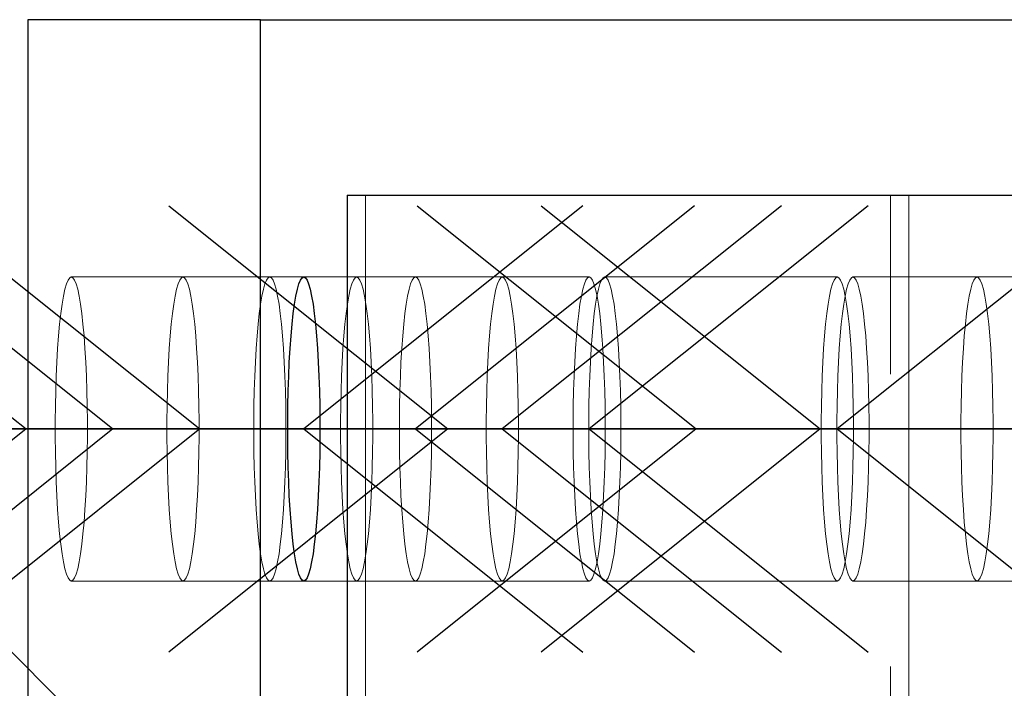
# Model space of a CAD drawing. Header units: millimetres. Extents: x 3536 to 4290, y 11030 to 11491.
# Tile 44 of 102: x 3589.54 to 3593.75, y 11352.78 to 11355.64. Entities that reach past the tile are written whole.
import ezdxf

# ---------------------------------------------------------------- set-up
doc = ezdxf.new("R2010")
doc.units = ezdxf.units.MM
doc.header["$LTSCALE"] = 10
doc.linetypes.add('HIDDEN', pattern=[0.375, 0.25, -0.125])
doc.linetypes.add('MITTE', pattern=[2, 1.25, -0.25, 0.25, -0.25])
for name, color, linetype in [('PS_BOLT', 4, 'Continuous'), ('PS_MID', 5, 'MITTE'), ('PS_SHAPE', 3, 'Continuous')]:
    doc.layers.add(name, color=color, linetype=linetype)
for name, color, linetype, lineweight in [('PS_Hidden', 2, 'HIDDEN', 9), ('PS_Pos', 1, 'Continuous', 15), ('PS_SOLID', 7, 'Continuous', 30)]:
    doc.layers.add(name, color=color, linetype=linetype, lineweight=lineweight)

# ---------------------------------------------------------------- blocks, each defined once
blk = doc.blocks.new('*X503')
at = {"color": 30, "linetype": 'Continuous'}
for p, q in [((3591.2347, 11354.8473), (3592.428, 11353.8927)), ((3595.2867, 11354.8473), (3594.0935, 11353.8927)), ((3592.428, 11353.8927), (3591.2347, 11352.9382)), ((3595.2867, 11353.8927), (3591.2347, 11353.8927)), ((3594.0935, 11353.8927), (3595.2867, 11352.9382))]:
    blk.add_line(p, q, dxfattribs=at)
blk = doc.blocks.new('*X504')
at = {"color": 30, "linetype": 'Continuous'}
for p, q in [((3590.1735, 11354.8473), (3591.3667, 11353.8927)), ((3594.2255, 11354.8473), (3593.0322, 11353.8927)), ((3591.3667, 11353.8927), (3590.1735, 11352.9382)), ((3594.2255, 11353.8927), (3590.1735, 11353.8927)), ((3593.0322, 11353.8927), (3594.2255, 11352.9382))]:
    blk.add_line(p, q, dxfattribs=at)
blk = doc.blocks.new('*X507')
at = {"color": 30, "linetype": 'Continuous'}
for p, q in [((3587.8918, 11354.8473), (3589.085, 11353.8927)), ((3591.9438, 11354.8473), (3590.7505, 11353.8927)), ((3589.085, 11353.8927), (3587.8918, 11352.9382)), ((3591.9438, 11353.8927), (3587.8918, 11353.8927)), ((3590.7505, 11353.8927), (3591.9438, 11352.9382))]:
    blk.add_line(p, q, dxfattribs=at)
blk = doc.blocks.new('*X511')
at = {"color": 30, "linetype": 'Continuous'}
for p, q in [((3588.7408, 11354.8473), (3589.934, 11353.8927)), ((3592.7928, 11354.8473), (3591.5995, 11353.8927)), ((3589.934, 11353.8927), (3588.7408, 11352.9382)), ((3592.7928, 11353.8927), (3588.7408, 11353.8927)), ((3591.5995, 11353.8927), (3592.7928, 11352.9382))]:
    blk.add_line(p, q, dxfattribs=at)
blk = doc.blocks.new('*X513')
at = {"layer": 'PS_Hidden', "color": 2, "linetype": 'HIDDEN'}
for p, q in [((3591.0142, 11354.8927), (3591.0142, 11350.3777)), ((3593.2597, 11350.3777), (3593.2597, 11354.8927)), ((3593.3376, 11354.8927), (3593.3376, 11345.3927)), ((3589.7423, 11354.5294), (3589.7355, 11354.5129)), ((3589.7492, 11354.5394), (3589.7423, 11354.5294)), ((3589.7562, 11354.5427), (3589.7492, 11354.5394)), ((3589.7632, 11354.5394), (3589.7562, 11354.5427)), ((3590.7505, 11354.5427), (3589.7562, 11354.5427)), ((3589.7701, 11354.5294), (3589.7632, 11354.5394)), ((3589.7768, 11354.5129), (3589.7701, 11354.5294)), ((3590.2199, 11354.5294), (3590.2131, 11354.5129)), ((3590.2268, 11354.5394), (3590.2199, 11354.5294)), ((3590.2338, 11354.5427), (3590.2268, 11354.5394)), ((3590.2407, 11354.5394), (3590.2338, 11354.5427)), ((3590.2476, 11354.5294), (3590.2407, 11354.5394)), ((3590.2544, 11354.5129), (3590.2476, 11354.5294)), ((3590.5913, 11354.5294), (3590.5845, 11354.5129)), ((3590.5982, 11354.5394), (3590.5913, 11354.5294)), ((3590.6052, 11354.5427), (3590.5982, 11354.5394)), ((3590.6122, 11354.5394), (3590.6052, 11354.5427)), ((3590.6191, 11354.5294), (3590.6122, 11354.5394)), ((3590.6258, 11354.5129), (3590.6191, 11354.5294)), ((3591.2281, 11354.5427), (3590.7505, 11354.5427)), ((3590.9627, 11354.5294), (3590.956, 11354.5129)), ((3590.9697, 11354.5394), (3590.9627, 11354.5294)), ((3590.9766, 11354.5427), (3590.9697, 11354.5394)), ((3590.9836, 11354.5394), (3590.9766, 11354.5427)), ((3590.9905, 11354.5294), (3590.9836, 11354.5394)), ((3590.9973, 11354.5129), (3590.9905, 11354.5294)), ((3591.2075, 11354.5129), (3591.2142, 11354.5294)), ((3591.2142, 11354.5294), (3591.2211, 11354.5394)), ((3591.2211, 11354.5394), (3591.2281, 11354.5427)), ((3591.2281, 11354.5427), (3591.2351, 11354.5394)), ((3591.5995, 11354.5427), (3591.2281, 11354.5427)), ((3591.2351, 11354.5394), (3591.242, 11354.5294)), ((3591.242, 11354.5294), (3591.2488, 11354.5129)), ((3591.5789, 11354.5129), (3591.5857, 11354.5294)), ((3591.5857, 11354.5294), (3591.5926, 11354.5394)), ((3591.5926, 11354.5394), (3591.5995, 11354.5427)), ((3591.5995, 11354.5427), (3591.6065, 11354.5394)), ((3591.971, 11354.5427), (3591.5995, 11354.5427)), ((3591.6065, 11354.5394), (3591.6134, 11354.5294)), ((3591.6134, 11354.5294), (3591.6202, 11354.5129)), ((3591.9503, 11354.5129), (3591.9571, 11354.5294)), ((3591.9571, 11354.5294), (3591.964, 11354.5394)), ((3591.964, 11354.5394), (3591.971, 11354.5427)), ((3591.971, 11354.5427), (3591.978, 11354.5394)), ((3591.978, 11354.5394), (3591.9849, 11354.5294)), ((3591.9849, 11354.5294), (3591.9916, 11354.5129)), ((3592.024, 11354.5294), (3592.0172, 11354.5129)), ((3592.0309, 11354.5394), (3592.024, 11354.5294)), ((3592.0379, 11354.5427), (3592.0309, 11354.5394)), ((3592.0449, 11354.5394), (3592.0379, 11354.5427)), ((3593.0322, 11354.5427), (3592.0379, 11354.5427)), ((3592.0518, 11354.5294), (3592.0449, 11354.5394)), ((3592.0585, 11354.5129), (3592.0518, 11354.5294)), ((3593.0116, 11354.5129), (3593.0184, 11354.5294)), ((3593.0184, 11354.5294), (3593.0253, 11354.5394)), ((3593.0253, 11354.5394), (3593.0322, 11354.5427)), ((3593.0322, 11354.5427), (3593.0392, 11354.5394)), ((3593.0392, 11354.5394), (3593.0461, 11354.5294)), ((3593.0461, 11354.5294), (3593.0529, 11354.5129)), ((3593.0853, 11354.5294), (3593.0785, 11354.5129)), ((3593.0922, 11354.5394), (3593.0853, 11354.5294)), ((3593.0991, 11354.5427), (3593.0922, 11354.5394)), ((3593.1061, 11354.5394), (3593.0991, 11354.5427)), ((3594.0935, 11354.5427), (3593.0991, 11354.5427)), ((3593.113, 11354.5294), (3593.1061, 11354.5394)), ((3593.1198, 11354.5129), (3593.113, 11354.5294)), ((3593.6159, 11354.5294), (3593.6091, 11354.5129)), ((3593.6228, 11354.5394), (3593.6159, 11354.5294)), ((3593.6298, 11354.5427), (3593.6228, 11354.5394)), ((3593.6367, 11354.5394), (3593.6298, 11354.5427)), ((3593.6437, 11354.5294), (3593.6367, 11354.5394)), ((3593.6504, 11354.5129), (3593.6437, 11354.5294)), ((3589.729, 11354.4901), (3589.7227, 11354.4611)), ((3589.7355, 11354.5129), (3589.729, 11354.4901)), ((3589.7834, 11354.4901), (3589.7768, 11354.5129)), ((3589.7897, 11354.4611), (3589.7834, 11354.4901)), ((3590.2066, 11354.4901), (3590.2003, 11354.4611)), ((3590.2131, 11354.5129), (3590.2066, 11354.4901)), ((3590.261, 11354.4901), (3590.2544, 11354.5129)), ((3590.2672, 11354.4611), (3590.261, 11354.4901)), ((3590.578, 11354.4901), (3590.5717, 11354.4611)), ((3590.5845, 11354.5129), (3590.578, 11354.4901)), ((3590.6324, 11354.4901), (3590.6258, 11354.5129)), ((3590.6387, 11354.4611), (3590.6324, 11354.4901)), ((3590.9494, 11354.4901), (3590.9432, 11354.4611)), ((3590.956, 11354.5129), (3590.9494, 11354.4901)), ((3591.0038, 11354.4901), (3590.9973, 11354.5129)), ((3591.0101, 11354.4611), (3591.0038, 11354.4901)), ((3591.1946, 11354.4611), (3591.2009, 11354.4901)), ((3591.2009, 11354.4901), (3591.2075, 11354.5129)), ((3591.2488, 11354.5129), (3591.2553, 11354.4901)), ((3591.2553, 11354.4901), (3591.2616, 11354.4611)), ((3591.5661, 11354.4611), (3591.5723, 11354.4901)), ((3591.5723, 11354.4901), (3591.5789, 11354.5129)), ((3591.6202, 11354.5129), (3591.6268, 11354.4901)), ((3591.6268, 11354.4901), (3591.633, 11354.4611)), ((3591.9375, 11354.4611), (3591.9438, 11354.4901)), ((3591.9438, 11354.4901), (3591.9503, 11354.5129)), ((3591.9916, 11354.5129), (3591.9982, 11354.4901)), ((3591.9982, 11354.4901), (3592.0045, 11354.4611)), ((3592.0107, 11354.4901), (3592.0044, 11354.4611)), ((3592.0172, 11354.5129), (3592.0107, 11354.4901)), ((3592.0651, 11354.4901), (3592.0585, 11354.5129)), ((3592.0714, 11354.4611), (3592.0651, 11354.4901)), ((3592.9988, 11354.4611), (3593.005, 11354.4901)), ((3593.005, 11354.4901), (3593.0116, 11354.5129)), ((3593.0529, 11354.5129), (3593.0594, 11354.4901)), ((3593.0594, 11354.4901), (3593.0657, 11354.4611)), ((3593.0719, 11354.4901), (3593.0657, 11354.4611)), ((3593.0785, 11354.5129), (3593.0719, 11354.4901)), ((3593.1263, 11354.4901), (3593.1198, 11354.5129)), ((3593.1326, 11354.4611), (3593.1263, 11354.4901)), ((3593.6026, 11354.4901), (3593.5963, 11354.4611)), ((3593.6091, 11354.5129), (3593.6026, 11354.4901)), ((3593.657, 11354.4901), (3593.6504, 11354.5129)), ((3593.6632, 11354.4611), (3593.657, 11354.4901)), ((3589.7227, 11354.4611), (3589.7168, 11354.4262)), ((3589.7956, 11354.4262), (3589.7897, 11354.4611)), ((3590.2003, 11354.4611), (3590.1943, 11354.4262)), ((3590.2732, 11354.4262), (3590.2672, 11354.4611)), ((3590.5717, 11354.4611), (3590.5658, 11354.4262)), ((3590.6446, 11354.4262), (3590.6387, 11354.4611)), ((3590.9432, 11354.4611), (3590.9372, 11354.4262)), ((3591.016, 11354.4262), (3591.0101, 11354.4611)), ((3591.1887, 11354.4262), (3591.1946, 11354.4611)), ((3591.2616, 11354.4611), (3591.2675, 11354.4262)), ((3591.5601, 11354.4262), (3591.5661, 11354.4611)), ((3591.633, 11354.4611), (3591.639, 11354.4262)), ((3591.9316, 11354.4262), (3591.9375, 11354.4611)), ((3592.0044, 11354.4611), (3591.9985, 11354.4262)), ((3592.0045, 11354.4611), (3592.0104, 11354.4262)), ((3592.0773, 11354.4262), (3592.0714, 11354.4611)), ((3592.9928, 11354.4262), (3592.9988, 11354.4611)), ((3593.0657, 11354.4611), (3593.0597, 11354.4262)), ((3593.0657, 11354.4611), (3593.0716, 11354.4262)), ((3593.1385, 11354.4262), (3593.1326, 11354.4611)), ((3593.5963, 11354.4611), (3593.5904, 11354.4262)), ((3593.6692, 11354.4262), (3593.6632, 11354.4611)), ((3589.7168, 11354.4262), (3589.7113, 11354.3859)), ((3589.8011, 11354.3859), (3589.7956, 11354.4262)), ((3590.1943, 11354.4262), (3590.1888, 11354.3859)), ((3590.2787, 11354.3859), (3590.2732, 11354.4262)), ((3590.5658, 11354.4262), (3590.5603, 11354.3859)), ((3590.6501, 11354.3859), (3590.6446, 11354.4262)), ((3590.9372, 11354.4262), (3590.9317, 11354.3859)), ((3591.0216, 11354.3859), (3591.016, 11354.4262)), ((3591.1832, 11354.3859), (3591.1887, 11354.4262)), ((3591.2675, 11354.4262), (3591.273, 11354.3859)), ((3591.5546, 11354.3859), (3591.5601, 11354.4262)), ((3591.639, 11354.4262), (3591.6445, 11354.3859)), ((3591.9261, 11354.3859), (3591.9316, 11354.4262)), ((3591.9985, 11354.4262), (3591.993, 11354.3859)), ((3592.0104, 11354.4262), (3592.0159, 11354.3859)), ((3592.0828, 11354.3859), (3592.0773, 11354.4262)), ((3592.9873, 11354.3859), (3592.9928, 11354.4262)), ((3593.0597, 11354.4262), (3593.0542, 11354.3859)), ((3593.0716, 11354.4262), (3593.0772, 11354.3859)), ((3593.1441, 11354.3859), (3593.1385, 11354.4262)), ((3593.5904, 11354.4262), (3593.5848, 11354.3859)), ((3593.6747, 11354.3859), (3593.6692, 11354.4262)), ((3589.7113, 11354.3859), (3589.7062, 11354.3406)), ((3589.8062, 11354.3406), (3589.8011, 11354.3859)), ((3590.1888, 11354.3859), (3590.1838, 11354.3406)), ((3590.2838, 11354.3406), (3590.2787, 11354.3859)), ((3590.5603, 11354.3859), (3590.5552, 11354.3406)), ((3590.6552, 11354.3406), (3590.6501, 11354.3859)), ((3590.9317, 11354.3859), (3590.9266, 11354.3406)), ((3591.0266, 11354.3406), (3591.0216, 11354.3859)), ((3591.1781, 11354.3406), (3591.1832, 11354.3859)), ((3591.273, 11354.3859), (3591.2781, 11354.3406)), ((3591.5496, 11354.3406), (3591.5546, 11354.3859)), ((3591.6445, 11354.3859), (3591.6495, 11354.3406)), ((3591.921, 11354.3406), (3591.9261, 11354.3859)), ((3591.993, 11354.3859), (3591.9879, 11354.3406)), ((3592.0159, 11354.3859), (3592.021, 11354.3406)), ((3592.0879, 11354.3406), (3592.0828, 11354.3859)), ((3592.9822, 11354.3406), (3592.9873, 11354.3859)), ((3593.0542, 11354.3859), (3593.0491, 11354.3406)), ((3593.0772, 11354.3859), (3593.0822, 11354.3406)), ((3593.1491, 11354.3406), (3593.1441, 11354.3859)), ((3593.5848, 11354.3859), (3593.5798, 11354.3406)), ((3593.6798, 11354.3406), (3593.6747, 11354.3859)), ((3589.7062, 11354.3406), (3589.7016, 11354.2906)), ((3589.8107, 11354.2906), (3589.8062, 11354.3406)), ((3590.1838, 11354.3406), (3590.1792, 11354.2906)), ((3590.2883, 11354.2906), (3590.2838, 11354.3406)), ((3590.5552, 11354.3406), (3590.5506, 11354.2906)), ((3590.6597, 11354.2906), (3590.6552, 11354.3406)), ((3590.9266, 11354.3406), (3590.9221, 11354.2906)), ((3591.0312, 11354.2906), (3591.0266, 11354.3406)), ((3591.1736, 11354.2906), (3591.1781, 11354.3406)), ((3591.2781, 11354.3406), (3591.2827, 11354.2906)), ((3591.545, 11354.2906), (3591.5496, 11354.3406)), ((3591.6495, 11354.3406), (3591.6541, 11354.2906)), ((3591.9164, 11354.2906), (3591.921, 11354.3406)), ((3591.9879, 11354.3406), (3591.9833, 11354.2906)), ((3592.021, 11354.3406), (3592.0255, 11354.2906)), ((3592.0924, 11354.2906), (3592.0879, 11354.3406)), ((3592.9777, 11354.2906), (3592.9822, 11354.3406)), ((3593.0491, 11354.3406), (3593.0446, 11354.2906)), ((3593.0822, 11354.3406), (3593.0868, 11354.2906)), ((3593.1537, 11354.2906), (3593.1491, 11354.3406)), ((3593.5798, 11354.3406), (3593.5752, 11354.2906)), ((3593.6843, 11354.2906), (3593.6798, 11354.3406)), ((3589.7016, 11354.2906), (3589.6977, 11354.2366)), ((3589.8147, 11354.2366), (3589.8107, 11354.2906)), ((3590.1792, 11354.2906), (3590.1752, 11354.2366)), ((3590.2923, 11354.2366), (3590.2883, 11354.2906)), ((3590.5506, 11354.2906), (3590.5467, 11354.2366)), ((3590.6637, 11354.2366), (3590.6597, 11354.2906)), ((3590.9221, 11354.2906), (3590.9181, 11354.2366)), ((3591.0352, 11354.2366), (3591.0312, 11354.2906)), ((3591.1696, 11354.2366), (3591.1736, 11354.2906)), ((3591.2827, 11354.2906), (3591.2866, 11354.2366)), ((3591.541, 11354.2366), (3591.545, 11354.2906)), ((3591.6541, 11354.2906), (3591.6581, 11354.2366)), ((3591.9124, 11354.2366), (3591.9164, 11354.2906)), ((3591.9833, 11354.2906), (3591.9793, 11354.2366)), ((3592.0255, 11354.2906), (3592.0295, 11354.2366)), ((3592.0964, 11354.2366), (3592.0924, 11354.2906)), ((3592.9737, 11354.2366), (3592.9777, 11354.2906)), ((3593.0446, 11354.2906), (3593.0406, 11354.2366)), ((3593.0868, 11354.2906), (3593.0908, 11354.2366)), ((3593.1577, 11354.2366), (3593.1537, 11354.2906)), ((3593.5752, 11354.2906), (3593.5712, 11354.2366)), ((3593.6883, 11354.2366), (3593.6843, 11354.2906)), ((3589.6977, 11354.2366), (3589.6943, 11354.179)), ((3589.8181, 11354.179), (3589.8147, 11354.2366)), ((3590.1752, 11354.2366), (3590.1718, 11354.179)), ((3590.2957, 11354.179), (3590.2923, 11354.2366)), ((3590.5467, 11354.2366), (3590.5433, 11354.179)), ((3590.6671, 11354.179), (3590.6637, 11354.2366)), ((3590.9181, 11354.2366), (3590.9147, 11354.179)), ((3591.0386, 11354.179), (3591.0352, 11354.2366)), ((3591.1662, 11354.179), (3591.1696, 11354.2366)), ((3591.2866, 11354.2366), (3591.29, 11354.179)), ((3591.5376, 11354.179), (3591.541, 11354.2366)), ((3591.6581, 11354.2366), (3591.6615, 11354.179)), ((3591.9091, 11354.179), (3591.9124, 11354.2366)), ((3591.9793, 11354.2366), (3591.976, 11354.179)), ((3592.0295, 11354.2366), (3592.0329, 11354.179)), ((3592.0998, 11354.179), (3592.0964, 11354.2366)), ((3592.9703, 11354.179), (3592.9737, 11354.2366)), ((3593.0406, 11354.2366), (3593.0372, 11354.179)), ((3593.0908, 11354.2366), (3593.0942, 11354.179)), ((3593.1611, 11354.179), (3593.1577, 11354.2366)), ((3593.5712, 11354.2366), (3593.5678, 11354.179)), ((3593.6917, 11354.179), (3593.6883, 11354.2366)), ((3589.6943, 11354.179), (3589.6915, 11354.1185)), ((3589.8209, 11354.1185), (3589.8181, 11354.179)), ((3590.1718, 11354.179), (3590.1691, 11354.1185)), ((3590.2984, 11354.1185), (3590.2957, 11354.179)), ((3590.5433, 11354.179), (3590.5405, 11354.1185)), ((3590.6699, 11354.1185), (3590.6671, 11354.179)), ((3590.9147, 11354.179), (3590.9119, 11354.1185)), ((3591.0413, 11354.1185), (3591.0386, 11354.179)), ((3591.1634, 11354.1185), (3591.1662, 11354.179)), ((3591.29, 11354.179), (3591.2928, 11354.1185)), ((3591.5349, 11354.1185), (3591.5376, 11354.179)), ((3591.6615, 11354.179), (3591.6642, 11354.1185)), ((3591.9063, 11354.1185), (3591.9091, 11354.179)), ((3591.976, 11354.179), (3591.9732, 11354.1185)), ((3592.0329, 11354.179), (3592.0357, 11354.1185)), ((3592.1026, 11354.1185), (3592.0998, 11354.179)), ((3592.9676, 11354.1185), (3592.9703, 11354.179)), ((3593.0372, 11354.179), (3593.0345, 11354.1185)), ((3593.0942, 11354.179), (3593.0969, 11354.1185)), ((3593.1638, 11354.1185), (3593.1611, 11354.179)), ((3593.5678, 11354.179), (3593.5651, 11354.1185)), ((3593.6945, 11354.1185), (3593.6917, 11354.179)), ((3589.6915, 11354.1185), (3589.6894, 11354.0557)), ((3589.823, 11354.0557), (3589.8209, 11354.1185)), ((3590.1691, 11354.1185), (3590.167, 11354.0557)), ((3590.3005, 11354.0557), (3590.2984, 11354.1185)), ((3590.5405, 11354.1185), (3590.5384, 11354.0557)), ((3590.672, 11354.0557), (3590.6699, 11354.1185)), ((3590.9119, 11354.1185), (3590.9099, 11354.0557)), ((3591.0434, 11354.0557), (3591.0413, 11354.1185)), ((3591.1613, 11354.0557), (3591.1634, 11354.1185)), ((3591.2928, 11354.1185), (3591.2949, 11354.0557)), ((3591.5328, 11354.0557), (3591.5349, 11354.1185)), ((3591.6642, 11354.1185), (3591.6663, 11354.0557)), ((3591.9042, 11354.0557), (3591.9063, 11354.1185)), ((3591.9732, 11354.1185), (3591.9711, 11354.0557)), ((3592.0357, 11354.1185), (3592.0378, 11354.0557)), ((3592.1047, 11354.0557), (3592.1026, 11354.1185)), ((3592.9655, 11354.0557), (3592.9676, 11354.1185)), ((3593.0345, 11354.1185), (3593.0324, 11354.0557)), ((3593.0969, 11354.1185), (3593.099, 11354.0557)), ((3593.1659, 11354.0557), (3593.1638, 11354.1185)), ((3593.5651, 11354.1185), (3593.563, 11354.0557)), ((3593.6965, 11354.0557), (3593.6945, 11354.1185)), ((3589.6894, 11354.0557), (3589.688, 11353.9912)), ((3589.8244, 11353.9912), (3589.823, 11354.0557)), ((3590.167, 11354.0557), (3590.1656, 11353.9912)), ((3590.3019, 11353.9912), (3590.3005, 11354.0557)), ((3590.5384, 11354.0557), (3590.537, 11353.9912)), ((3590.6734, 11353.9912), (3590.672, 11354.0557)), ((3590.9099, 11354.0557), (3590.9084, 11353.9912)), ((3591.0448, 11353.9912), (3591.0434, 11354.0557)), ((3591.1599, 11353.9912), (3591.1613, 11354.0557)), ((3591.2949, 11354.0557), (3591.2963, 11353.9912)), ((3591.5314, 11353.9912), (3591.5328, 11354.0557)), ((3591.6663, 11354.0557), (3591.6677, 11353.9912)), ((3591.9028, 11353.9912), (3591.9042, 11354.0557)), ((3591.9711, 11354.0557), (3591.9697, 11353.9912)), ((3592.0378, 11354.0557), (3592.0392, 11353.9912)), ((3592.1061, 11353.9912), (3592.1047, 11354.0557)), ((3592.9641, 11353.9912), (3592.9655, 11354.0557)), ((3593.0324, 11354.0557), (3593.031, 11353.9912)), ((3593.099, 11354.0557), (3593.1004, 11353.9912)), ((3593.1673, 11353.9912), (3593.1659, 11354.0557)), ((3593.563, 11354.0557), (3593.5616, 11353.9912)), ((3593.698, 11353.9912), (3593.6965, 11354.0557)), ((3589.688, 11353.9912), (3589.6873, 11353.9257)), ((3589.8251, 11353.9257), (3589.8244, 11353.9912)), ((3590.1656, 11353.9912), (3590.1649, 11353.9257)), ((3590.3026, 11353.9257), (3590.3019, 11353.9912)), ((3590.537, 11353.9912), (3590.5363, 11353.9257)), ((3590.6741, 11353.9257), (3590.6734, 11353.9912)), ((3590.9084, 11353.9912), (3590.9077, 11353.9257)), ((3591.0455, 11353.9257), (3591.0448, 11353.9912)), ((3591.1592, 11353.9257), (3591.1599, 11353.9912)), ((3591.2963, 11353.9912), (3591.297, 11353.9257)), ((3591.5307, 11353.9257), (3591.5314, 11353.9912)), ((3591.6677, 11353.9912), (3591.6684, 11353.9257)), ((3591.9021, 11353.9257), (3591.9028, 11353.9912)), ((3591.9697, 11353.9912), (3591.969, 11353.9257)), ((3592.0392, 11353.9912), (3592.0399, 11353.9257)), ((3592.1068, 11353.9257), (3592.1061, 11353.9912)), ((3592.9633, 11353.9257), (3592.9641, 11353.9912)), ((3593.031, 11353.9912), (3593.0302, 11353.9257)), ((3593.1004, 11353.9912), (3593.1011, 11353.9257)), ((3593.168, 11353.9257), (3593.1673, 11353.9912)), ((3593.5616, 11353.9912), (3593.5609, 11353.9257)), ((3593.6987, 11353.9257), (3593.698, 11353.9912)), ((3589.6873, 11353.9257), (3589.6873, 11353.8598)), ((3589.8251, 11353.8598), (3589.8251, 11353.9257)), ((3590.1649, 11353.9257), (3590.1649, 11353.8598)), ((3590.3026, 11353.8598), (3590.3026, 11353.9257)), ((3590.5363, 11353.9257), (3590.5363, 11353.8598)), ((3590.6741, 11353.8598), (3590.6741, 11353.9257)), ((3590.9077, 11353.9257), (3590.9077, 11353.8598)), ((3591.0455, 11353.8598), (3591.0455, 11353.9257)), ((3591.1592, 11353.8598), (3591.1592, 11353.9257)), ((3591.297, 11353.9257), (3591.297, 11353.8598)), ((3591.5307, 11353.8598), (3591.5307, 11353.9257)), ((3591.6684, 11353.9257), (3591.6684, 11353.8598)), ((3591.9021, 11353.8598), (3591.9021, 11353.9257)), ((3591.969, 11353.9257), (3591.969, 11353.8598)), ((3592.0399, 11353.9257), (3592.0399, 11353.8598)), ((3592.1068, 11353.8598), (3592.1068, 11353.9257)), ((3592.9633, 11353.8598), (3592.9633, 11353.9257)), ((3593.0302, 11353.9257), (3593.0302, 11353.8598)), ((3593.1011, 11353.9257), (3593.1011, 11353.8598)), ((3593.168, 11353.8598), (3593.168, 11353.9257)), ((3593.5609, 11353.9257), (3593.5609, 11353.8598)), ((3593.6987, 11353.8598), (3593.6987, 11353.9257)), ((3589.6873, 11353.8598), (3589.688, 11353.7943)), ((3589.8244, 11353.7943), (3589.8251, 11353.8598)), ((3590.1649, 11353.8598), (3590.1656, 11353.7943)), ((3590.3019, 11353.7943), (3590.3026, 11353.8598)), ((3590.5363, 11353.8598), (3590.537, 11353.7943)), ((3590.6734, 11353.7943), (3590.6741, 11353.8598)), ((3590.9077, 11353.8598), (3590.9084, 11353.7943)), ((3591.0448, 11353.7943), (3591.0455, 11353.8598)), ((3591.1599, 11353.7943), (3591.1592, 11353.8598)), ((3591.297, 11353.8598), (3591.2963, 11353.7943)), ((3591.5314, 11353.7943), (3591.5307, 11353.8598)), ((3591.6684, 11353.8598), (3591.6677, 11353.7943)), ((3591.9028, 11353.7943), (3591.9021, 11353.8598)), ((3591.969, 11353.8598), (3591.9697, 11353.7943)), ((3592.0399, 11353.8598), (3592.0392, 11353.7943)), ((3592.1061, 11353.7943), (3592.1068, 11353.8598)), ((3592.9641, 11353.7943), (3592.9633, 11353.8598)), ((3593.0302, 11353.8598), (3593.031, 11353.7943)), ((3593.1011, 11353.8598), (3593.1004, 11353.7943)), ((3593.1673, 11353.7943), (3593.168, 11353.8598)), ((3593.5609, 11353.8598), (3593.5616, 11353.7943)), ((3593.698, 11353.7943), (3593.6987, 11353.8598)), ((3589.688, 11353.7943), (3589.6894, 11353.7298)), ((3589.823, 11353.7298), (3589.8244, 11353.7943)), ((3590.1656, 11353.7943), (3590.167, 11353.7298)), ((3590.3005, 11353.7298), (3590.3019, 11353.7943)), ((3590.537, 11353.7943), (3590.5384, 11353.7298)), ((3590.672, 11353.7298), (3590.6734, 11353.7943)), ((3590.9084, 11353.7943), (3590.9099, 11353.7298)), ((3591.0434, 11353.7298), (3591.0448, 11353.7943)), ((3591.1613, 11353.7298), (3591.1599, 11353.7943)), ((3591.2963, 11353.7943), (3591.2949, 11353.7298)), ((3591.5328, 11353.7298), (3591.5314, 11353.7943)), ((3591.6677, 11353.7943), (3591.6663, 11353.7298)), ((3591.9042, 11353.7298), (3591.9028, 11353.7943)), ((3591.9697, 11353.7943), (3591.9711, 11353.7298)), ((3592.0392, 11353.7943), (3592.0378, 11353.7298)), ((3592.1047, 11353.7298), (3592.1061, 11353.7943)), ((3592.9655, 11353.7298), (3592.9641, 11353.7943)), ((3593.031, 11353.7943), (3593.0324, 11353.7298)), ((3593.1004, 11353.7943), (3593.099, 11353.7298)), ((3593.1659, 11353.7298), (3593.1673, 11353.7943)), ((3593.5616, 11353.7943), (3593.563, 11353.7298)), ((3593.6965, 11353.7298), (3593.698, 11353.7943)), ((3589.6894, 11353.7298), (3589.6915, 11353.667)), ((3589.8209, 11353.667), (3589.823, 11353.7298)), ((3590.167, 11353.7298), (3590.1691, 11353.667)), ((3590.2984, 11353.667), (3590.3005, 11353.7298)), ((3590.5384, 11353.7298), (3590.5405, 11353.667)), ((3590.6699, 11353.667), (3590.672, 11353.7298)), ((3590.9099, 11353.7298), (3590.9119, 11353.667)), ((3591.0413, 11353.667), (3591.0434, 11353.7298)), ((3591.1634, 11353.667), (3591.1613, 11353.7298)), ((3591.2949, 11353.7298), (3591.2928, 11353.667)), ((3591.5349, 11353.667), (3591.5328, 11353.7298)), ((3591.6663, 11353.7298), (3591.6642, 11353.667)), ((3591.9063, 11353.667), (3591.9042, 11353.7298)), ((3591.9711, 11353.7298), (3591.9732, 11353.667)), ((3592.0378, 11353.7298), (3592.0357, 11353.667)), ((3592.1026, 11353.667), (3592.1047, 11353.7298)), ((3592.9676, 11353.667), (3592.9655, 11353.7298)), ((3593.0324, 11353.7298), (3593.0345, 11353.667)), ((3593.099, 11353.7298), (3593.0969, 11353.667)), ((3593.1638, 11353.667), (3593.1659, 11353.7298)), ((3593.563, 11353.7298), (3593.5651, 11353.667)), ((3593.6945, 11353.667), (3593.6965, 11353.7298)), ((3589.6915, 11353.667), (3589.6943, 11353.6065)), ((3589.8181, 11353.6065), (3589.8209, 11353.667)), ((3590.1691, 11353.667), (3590.1718, 11353.6065)), ((3590.2957, 11353.6065), (3590.2984, 11353.667)), ((3590.5405, 11353.667), (3590.5433, 11353.6065)), ((3590.6671, 11353.6065), (3590.6699, 11353.667)), ((3590.9119, 11353.667), (3590.9147, 11353.6065)), ((3591.0386, 11353.6065), (3591.0413, 11353.667)), ((3591.1662, 11353.6065), (3591.1634, 11353.667)), ((3591.2928, 11353.667), (3591.29, 11353.6065)), ((3591.5376, 11353.6065), (3591.5349, 11353.667)), ((3591.6642, 11353.667), (3591.6615, 11353.6065)), ((3591.9091, 11353.6065), (3591.9063, 11353.667)), ((3591.9732, 11353.667), (3591.976, 11353.6065)), ((3592.0357, 11353.667), (3592.0329, 11353.6065)), ((3592.0998, 11353.6065), (3592.1026, 11353.667)), ((3592.9703, 11353.6065), (3592.9676, 11353.667)), ((3593.0345, 11353.667), (3593.0372, 11353.6065)), ((3593.0969, 11353.667), (3593.0942, 11353.6065)), ((3593.1611, 11353.6065), (3593.1638, 11353.667)), ((3593.5651, 11353.667), (3593.5678, 11353.6065)), ((3593.6917, 11353.6065), (3593.6945, 11353.667)), ((3589.6943, 11353.6065), (3589.6977, 11353.5489)), ((3589.8147, 11353.5489), (3589.8181, 11353.6065)), ((3590.1718, 11353.6065), (3590.1752, 11353.5489)), ((3590.2923, 11353.5489), (3590.2957, 11353.6065)), ((3590.5433, 11353.6065), (3590.5467, 11353.5489)), ((3590.6637, 11353.5489), (3590.6671, 11353.6065)), ((3590.9147, 11353.6065), (3590.9181, 11353.5489)), ((3591.0352, 11353.5489), (3591.0386, 11353.6065)), ((3591.1696, 11353.5489), (3591.1662, 11353.6065)), ((3591.29, 11353.6065), (3591.2866, 11353.5489)), ((3591.541, 11353.5489), (3591.5376, 11353.6065)), ((3591.6615, 11353.6065), (3591.6581, 11353.5489)), ((3591.9124, 11353.5489), (3591.9091, 11353.6065)), ((3591.976, 11353.6065), (3591.9793, 11353.5489)), ((3592.0329, 11353.6065), (3592.0295, 11353.5489)), ((3592.0964, 11353.5489), (3592.0998, 11353.6065)), ((3592.9737, 11353.5489), (3592.9703, 11353.6065)), ((3593.0372, 11353.6065), (3593.0406, 11353.5489)), ((3593.0942, 11353.6065), (3593.0908, 11353.5489)), ((3593.1577, 11353.5489), (3593.1611, 11353.6065)), ((3593.5678, 11353.6065), (3593.5712, 11353.5489)), ((3593.6883, 11353.5489), (3593.6917, 11353.6065)), ((3589.6977, 11353.5489), (3589.7016, 11353.4949)), ((3589.8107, 11353.4949), (3589.8147, 11353.5489)), ((3590.1752, 11353.5489), (3590.1792, 11353.4949)), ((3590.2883, 11353.4949), (3590.2923, 11353.5489)), ((3590.5467, 11353.5489), (3590.5506, 11353.4949)), ((3590.6597, 11353.4949), (3590.6637, 11353.5489)), ((3590.9181, 11353.5489), (3590.9221, 11353.4949)), ((3591.0312, 11353.4949), (3591.0352, 11353.5489)), ((3591.1736, 11353.4949), (3591.1696, 11353.5489)), ((3591.2866, 11353.5489), (3591.2827, 11353.4949)), ((3591.545, 11353.4949), (3591.541, 11353.5489)), ((3591.6581, 11353.5489), (3591.6541, 11353.4949)), ((3591.9164, 11353.4949), (3591.9124, 11353.5489)), ((3591.9793, 11353.5489), (3591.9833, 11353.4949)), ((3592.0295, 11353.5489), (3592.0255, 11353.4949)), ((3592.0924, 11353.4949), (3592.0964, 11353.5489)), ((3592.9777, 11353.4949), (3592.9737, 11353.5489)), ((3593.0406, 11353.5489), (3593.0446, 11353.4949)), ((3593.0908, 11353.5489), (3593.0868, 11353.4949)), ((3593.1537, 11353.4949), (3593.1577, 11353.5489)), ((3593.5712, 11353.5489), (3593.5752, 11353.4949)), ((3593.6843, 11353.4949), (3593.6883, 11353.5489)), ((3589.7016, 11353.4949), (3589.7062, 11353.4449)), ((3589.8062, 11353.4449), (3589.8107, 11353.4949)), ((3590.1792, 11353.4949), (3590.1838, 11353.4449)), ((3590.2838, 11353.4449), (3590.2883, 11353.4949)), ((3590.5506, 11353.4949), (3590.5552, 11353.4449)), ((3590.6552, 11353.4449), (3590.6597, 11353.4949)), ((3590.9221, 11353.4949), (3590.9266, 11353.4449)), ((3591.0266, 11353.4449), (3591.0312, 11353.4949)), ((3591.1781, 11353.4449), (3591.1736, 11353.4949)), ((3591.2827, 11353.4949), (3591.2781, 11353.4449)), ((3591.5496, 11353.4449), (3591.545, 11353.4949)), ((3591.6541, 11353.4949), (3591.6495, 11353.4449)), ((3591.921, 11353.4449), (3591.9164, 11353.4949)), ((3591.9833, 11353.4949), (3591.9879, 11353.4449)), ((3592.0255, 11353.4949), (3592.021, 11353.4449)), ((3592.0879, 11353.4449), (3592.0924, 11353.4949)), ((3592.9822, 11353.4449), (3592.9777, 11353.4949)), ((3593.0446, 11353.4949), (3593.0491, 11353.4449)), ((3593.0868, 11353.4949), (3593.0822, 11353.4449)), ((3593.1491, 11353.4449), (3593.1537, 11353.4949)), ((3593.5752, 11353.4949), (3593.5798, 11353.4449)), ((3593.6798, 11353.4449), (3593.6843, 11353.4949)), ((3589.7062, 11353.4449), (3589.7113, 11353.3996)), ((3589.8011, 11353.3996), (3589.8062, 11353.4449)), ((3590.1838, 11353.4449), (3590.1888, 11353.3996)), ((3590.2787, 11353.3996), (3590.2838, 11353.4449)), ((3590.5552, 11353.4449), (3590.5603, 11353.3996)), ((3590.6501, 11353.3996), (3590.6552, 11353.4449)), ((3590.9266, 11353.4449), (3590.9317, 11353.3996)), ((3591.0216, 11353.3996), (3591.0266, 11353.4449)), ((3591.1832, 11353.3996), (3591.1781, 11353.4449)), ((3591.2781, 11353.4449), (3591.273, 11353.3996)), ((3591.5546, 11353.3996), (3591.5496, 11353.4449)), ((3591.6495, 11353.4449), (3591.6445, 11353.3996)), ((3591.9261, 11353.3996), (3591.921, 11353.4449)), ((3591.9879, 11353.4449), (3591.993, 11353.3996)), ((3592.021, 11353.4449), (3592.0159, 11353.3996)), ((3592.0828, 11353.3996), (3592.0879, 11353.4449)), ((3592.9873, 11353.3996), (3592.9822, 11353.4449)), ((3593.0491, 11353.4449), (3593.0542, 11353.3996)), ((3593.0822, 11353.4449), (3593.0772, 11353.3996)), ((3593.1441, 11353.3996), (3593.1491, 11353.4449)), ((3593.5798, 11353.4449), (3593.5848, 11353.3996)), ((3593.6747, 11353.3996), (3593.6798, 11353.4449)), ((3589.7113, 11353.3996), (3589.7168, 11353.3592)), ((3589.7956, 11353.3592), (3589.8011, 11353.3996)), ((3590.1888, 11353.3996), (3590.1943, 11353.3592)), ((3590.2732, 11353.3592), (3590.2787, 11353.3996)), ((3590.5603, 11353.3996), (3590.5658, 11353.3592)), ((3590.6446, 11353.3592), (3590.6501, 11353.3996)), ((3590.9317, 11353.3996), (3590.9372, 11353.3592)), ((3591.016, 11353.3592), (3591.0216, 11353.3996)), ((3591.1887, 11353.3592), (3591.1832, 11353.3996)), ((3591.273, 11353.3996), (3591.2675, 11353.3592)), ((3591.5601, 11353.3592), (3591.5546, 11353.3996)), ((3591.6445, 11353.3996), (3591.639, 11353.3592)), ((3591.9316, 11353.3592), (3591.9261, 11353.3996)), ((3591.993, 11353.3996), (3591.9985, 11353.3592)), ((3592.0159, 11353.3996), (3592.0104, 11353.3592)), ((3592.0773, 11353.3592), (3592.0828, 11353.3996)), ((3592.9928, 11353.3592), (3592.9873, 11353.3996)), ((3593.0542, 11353.3996), (3593.0597, 11353.3592)), ((3593.0772, 11353.3996), (3593.0716, 11353.3592)), ((3593.1385, 11353.3592), (3593.1441, 11353.3996)), ((3593.5848, 11353.3996), (3593.5904, 11353.3592)), ((3593.6692, 11353.3592), (3593.6747, 11353.3996)), ((3589.7168, 11353.3592), (3589.7227, 11353.3244)), ((3589.7897, 11353.3244), (3589.7956, 11353.3592)), ((3590.1943, 11353.3592), (3590.2003, 11353.3244)), ((3590.2672, 11353.3244), (3590.2732, 11353.3592)), ((3590.5658, 11353.3592), (3590.5717, 11353.3244)), ((3590.6387, 11353.3244), (3590.6446, 11353.3592)), ((3590.9372, 11353.3592), (3590.9432, 11353.3244)), ((3591.0101, 11353.3244), (3591.016, 11353.3592)), ((3591.1946, 11353.3244), (3591.1887, 11353.3592)), ((3591.2675, 11353.3592), (3591.2616, 11353.3244)), ((3591.5661, 11353.3244), (3591.5601, 11353.3592)), ((3591.639, 11353.3592), (3591.633, 11353.3244)), ((3591.9375, 11353.3244), (3591.9316, 11353.3592)), ((3591.9985, 11353.3592), (3592.0044, 11353.3244)), ((3592.0104, 11353.3592), (3592.0045, 11353.3244)), ((3592.0714, 11353.3244), (3592.0773, 11353.3592)), ((3592.9988, 11353.3244), (3592.9928, 11353.3592)), ((3593.0597, 11353.3592), (3593.0657, 11353.3244)), ((3593.0716, 11353.3592), (3593.0657, 11353.3244)), ((3593.1326, 11353.3244), (3593.1385, 11353.3592)), ((3593.5904, 11353.3592), (3593.5963, 11353.3244)), ((3593.6632, 11353.3244), (3593.6692, 11353.3592)), ((3589.7227, 11353.3244), (3589.729, 11353.2954)), ((3589.729, 11353.2954), (3589.7355, 11353.2726)), ((3589.7768, 11353.2726), (3589.7834, 11353.2954)), ((3589.7834, 11353.2954), (3589.7897, 11353.3244)), ((3590.2003, 11353.3244), (3590.2066, 11353.2954)), ((3590.2066, 11353.2954), (3590.2131, 11353.2726)), ((3590.2544, 11353.2726), (3590.261, 11353.2954)), ((3590.261, 11353.2954), (3590.2672, 11353.3244)), ((3590.5717, 11353.3244), (3590.578, 11353.2954)), ((3590.578, 11353.2954), (3590.5845, 11353.2726)), ((3590.6258, 11353.2726), (3590.6324, 11353.2954)), ((3590.6324, 11353.2954), (3590.6387, 11353.3244)), ((3590.9432, 11353.3244), (3590.9494, 11353.2954)), ((3590.9494, 11353.2954), (3590.956, 11353.2726)), ((3590.9973, 11353.2726), (3591.0038, 11353.2954)), ((3591.0038, 11353.2954), (3591.0101, 11353.3244)), ((3591.2009, 11353.2954), (3591.1946, 11353.3244)), ((3591.2075, 11353.2726), (3591.2009, 11353.2954)), ((3591.2553, 11353.2954), (3591.2488, 11353.2726)), ((3591.2616, 11353.3244), (3591.2553, 11353.2954)), ((3591.5723, 11353.2954), (3591.5661, 11353.3244)), ((3591.5789, 11353.2726), (3591.5723, 11353.2954)), ((3591.6268, 11353.2954), (3591.6202, 11353.2726)), ((3591.633, 11353.3244), (3591.6268, 11353.2954)), ((3591.9438, 11353.2954), (3591.9375, 11353.3244)), ((3591.9503, 11353.2726), (3591.9438, 11353.2954)), ((3591.9982, 11353.2954), (3591.9916, 11353.2726)), ((3592.0045, 11353.3244), (3591.9982, 11353.2954)), ((3592.0044, 11353.3244), (3592.0107, 11353.2954)), ((3592.0107, 11353.2954), (3592.0172, 11353.2726)), ((3592.0585, 11353.2726), (3592.0651, 11353.2954)), ((3592.0651, 11353.2954), (3592.0714, 11353.3244)), ((3593.005, 11353.2954), (3592.9988, 11353.3244)), ((3593.0116, 11353.2726), (3593.005, 11353.2954)), ((3593.0594, 11353.2954), (3593.0529, 11353.2726)), ((3593.0657, 11353.3244), (3593.0594, 11353.2954)), ((3593.0657, 11353.3244), (3593.0719, 11353.2954)), ((3593.0719, 11353.2954), (3593.0785, 11353.2726)), ((3593.1198, 11353.2726), (3593.1263, 11353.2954)), ((3593.1263, 11353.2954), (3593.1326, 11353.3244)), ((3593.5963, 11353.3244), (3593.6026, 11353.2954)), ((3593.6026, 11353.2954), (3593.6091, 11353.2726)), ((3593.6504, 11353.2726), (3593.657, 11353.2954)), ((3593.657, 11353.2954), (3593.6632, 11353.3244)), ((3589.7355, 11353.2726), (3589.7423, 11353.256)), ((3589.7423, 11353.256), (3589.7492, 11353.2461)), ((3589.7632, 11353.2461), (3589.7701, 11353.256)), ((3589.7701, 11353.256), (3589.7768, 11353.2726)), ((3590.2131, 11353.2726), (3590.2199, 11353.256)), ((3590.2199, 11353.256), (3590.2268, 11353.2461)), ((3590.2407, 11353.2461), (3590.2476, 11353.256)), ((3590.2476, 11353.256), (3590.2544, 11353.2726)), ((3590.5845, 11353.2726), (3590.5913, 11353.256)), ((3590.5913, 11353.256), (3590.5982, 11353.2461)), ((3590.6122, 11353.2461), (3590.6191, 11353.256)), ((3590.6191, 11353.256), (3590.6258, 11353.2726)), ((3590.956, 11353.2726), (3590.9627, 11353.256)), ((3590.9627, 11353.256), (3590.9697, 11353.2461)), ((3590.9836, 11353.2461), (3590.9905, 11353.256)), ((3590.9905, 11353.256), (3590.9973, 11353.2726)), ((3591.2142, 11353.256), (3591.2075, 11353.2726)), ((3591.2211, 11353.2461), (3591.2142, 11353.256)), ((3591.242, 11353.256), (3591.2351, 11353.2461)), ((3591.2488, 11353.2726), (3591.242, 11353.256)), ((3591.5857, 11353.256), (3591.5789, 11353.2726)), ((3591.5926, 11353.2461), (3591.5857, 11353.256)), ((3591.6134, 11353.256), (3591.6065, 11353.2461)), ((3591.6202, 11353.2726), (3591.6134, 11353.256)), ((3591.9571, 11353.256), (3591.9503, 11353.2726)), ((3591.964, 11353.2461), (3591.9571, 11353.256)), ((3591.9849, 11353.256), (3591.978, 11353.2461)), ((3591.9916, 11353.2726), (3591.9849, 11353.256)), ((3592.0172, 11353.2726), (3592.024, 11353.256)), ((3592.024, 11353.256), (3592.0309, 11353.2461)), ((3592.0449, 11353.2461), (3592.0518, 11353.256)), ((3592.0518, 11353.256), (3592.0585, 11353.2726)), ((3593.0184, 11353.256), (3593.0116, 11353.2726)), ((3593.0253, 11353.2461), (3593.0184, 11353.256)), ((3593.0461, 11353.256), (3593.0392, 11353.2461)), ((3593.0529, 11353.2726), (3593.0461, 11353.256)), ((3593.0785, 11353.2726), (3593.0853, 11353.256)), ((3593.0853, 11353.256), (3593.0922, 11353.2461)), ((3593.1061, 11353.2461), (3593.113, 11353.256)), ((3593.113, 11353.256), (3593.1198, 11353.2726)), ((3593.6091, 11353.2726), (3593.6159, 11353.256)), ((3593.6159, 11353.256), (3593.6228, 11353.2461)), ((3593.6367, 11353.2461), (3593.6437, 11353.256)), ((3593.6437, 11353.256), (3593.6504, 11353.2726)), ((3589.7492, 11353.2461), (3589.7562, 11353.2427)), ((3589.7562, 11353.2427), (3589.7632, 11353.2461)), ((3590.7505, 11353.2427), (3589.7562, 11353.2427)), ((3590.2268, 11353.2461), (3590.2338, 11353.2427)), ((3590.2338, 11353.2427), (3590.2407, 11353.2461)), ((3590.5982, 11353.2461), (3590.6052, 11353.2427)), ((3590.6052, 11353.2427), (3590.6122, 11353.2461)), ((3591.2281, 11353.2427), (3590.7505, 11353.2427)), ((3590.9697, 11353.2461), (3590.9766, 11353.2427)), ((3590.9766, 11353.2427), (3590.9836, 11353.2461)), ((3591.2281, 11353.2427), (3591.2211, 11353.2461)), ((3591.2351, 11353.2461), (3591.2281, 11353.2427)), ((3591.5995, 11353.2427), (3591.2281, 11353.2427)), ((3591.5995, 11353.2427), (3591.5926, 11353.2461)), ((3591.6065, 11353.2461), (3591.5995, 11353.2427)), ((3591.971, 11353.2427), (3591.5995, 11353.2427)), ((3591.971, 11353.2427), (3591.964, 11353.2461)), ((3591.978, 11353.2461), (3591.971, 11353.2427)), ((3592.0309, 11353.2461), (3592.0379, 11353.2427)), ((3592.0379, 11353.2427), (3592.0449, 11353.2461)), ((3593.0322, 11353.2427), (3592.0379, 11353.2427)), ((3593.0322, 11353.2427), (3593.0253, 11353.2461)), ((3593.0392, 11353.2461), (3593.0322, 11353.2427)), ((3593.0922, 11353.2461), (3593.0991, 11353.2427)), ((3593.0991, 11353.2427), (3593.1061, 11353.2461)), ((3594.0935, 11353.2427), (3593.0991, 11353.2427)), ((3593.6228, 11353.2461), (3593.6298, 11353.2427)), ((3593.6298, 11353.2427), (3593.6367, 11353.2461))]:
    blk.add_line(p, q, dxfattribs=at)
at = {"layer": 'PS_MID', "color": 5, "linetype": 'MITTE'}
for p, q in [((3589.2562, 11353.8927), (3591.2505, 11353.8927)), ((3589.7338, 11353.8927), (3591.7281, 11353.8927)), ((3590.1052, 11353.8927), (3592.0995, 11353.8927)), ((3590.4766, 11353.8927), (3592.471, 11353.8927)), ((3591.5379, 11353.8927), (3593.5322, 11353.8927)), ((3592.5991, 11353.8927), (3594.5935, 11353.8927)), ((3593.1298, 11353.8927), (3595.1241, 11353.8927))]:
    blk.add_line(p, q, dxfattribs=at)
at = {"layer": 'PS_SOLID', "color": 7, "linetype": 'Continuous'}
for p, q in [((3589.5705, 11355.6427), (3589.5705, 11344.6427)), ((3590.5648, 11355.6427), (3589.5705, 11355.6427)), ((3590.5648, 11344.6427), (3590.5648, 11355.6427)), ((3590.5648, 11355.6427), (3595.0221, 11355.6427)), ((3590.9363, 11354.8927), (3724.8496, 11354.8927)), ((3590.9363, 11354.8927), (3590.9363, 11350.3427)), ((3590.7299, 11354.5129), (3590.7367, 11354.5294)), ((3590.7367, 11354.5294), (3590.7436, 11354.5394)), ((3590.7436, 11354.5394), (3590.7505, 11354.5427)), ((3590.7505, 11354.5427), (3590.7575, 11354.5394)), ((3590.7575, 11354.5394), (3590.7644, 11354.5294)), ((3590.7644, 11354.5294), (3590.7712, 11354.5129)), ((3590.7171, 11354.4611), (3590.7233, 11354.4901)), ((3590.7233, 11354.4901), (3590.7299, 11354.5129)), ((3590.7712, 11354.5129), (3590.7777, 11354.4901)), ((3590.7777, 11354.4901), (3590.784, 11354.4611)), ((3590.7111, 11354.4262), (3590.7171, 11354.4611)), ((3590.784, 11354.4611), (3590.79, 11354.4262)), ((3590.7056, 11354.3859), (3590.7111, 11354.4262)), ((3590.79, 11354.4262), (3590.7955, 11354.3859)), ((3590.7005, 11354.3406), (3590.7056, 11354.3859)), ((3590.7955, 11354.3859), (3590.8005, 11354.3406)), ((3590.696, 11354.2906), (3590.7005, 11354.3406)), ((3590.8005, 11354.3406), (3590.8051, 11354.2906)), ((3590.692, 11354.2366), (3590.696, 11354.2906)), ((3590.8051, 11354.2906), (3590.8091, 11354.2366)), ((3590.6886, 11354.179), (3590.692, 11354.2366)), ((3590.8091, 11354.2366), (3590.8125, 11354.179)), ((3590.6859, 11354.1185), (3590.6886, 11354.179)), ((3590.8125, 11354.179), (3590.8152, 11354.1185)), ((3590.6838, 11354.0557), (3590.6859, 11354.1185)), ((3590.8152, 11354.1185), (3590.8173, 11354.0557)), ((3590.6824, 11353.9912), (3590.6838, 11354.0557)), ((3590.8173, 11354.0557), (3590.8187, 11353.9912)), ((3590.6817, 11353.9257), (3590.6824, 11353.9912)), ((3590.8187, 11353.9912), (3590.8194, 11353.9257)), ((3590.6817, 11353.8598), (3590.6817, 11353.9257)), ((3590.8194, 11353.9257), (3590.8194, 11353.8598)), ((3590.6824, 11353.7943), (3590.6817, 11353.8598)), ((3590.8194, 11353.8598), (3590.8187, 11353.7943)), ((3590.6838, 11353.7298), (3590.6824, 11353.7943)), ((3590.8187, 11353.7943), (3590.8173, 11353.7298)), ((3590.6859, 11353.667), (3590.6838, 11353.7298)), ((3590.8173, 11353.7298), (3590.8152, 11353.667)), ((3590.6886, 11353.6065), (3590.6859, 11353.667)), ((3590.8152, 11353.667), (3590.8125, 11353.6065)), ((3590.692, 11353.5489), (3590.6886, 11353.6065)), ((3590.8125, 11353.6065), (3590.8091, 11353.5489)), ((3590.696, 11353.4949), (3590.692, 11353.5489)), ((3590.8091, 11353.5489), (3590.8051, 11353.4949)), ((3590.7005, 11353.4449), (3590.696, 11353.4949)), ((3590.8051, 11353.4949), (3590.8005, 11353.4449)), ((3590.7056, 11353.3996), (3590.7005, 11353.4449)), ((3590.8005, 11353.4449), (3590.7955, 11353.3996)), ((3590.7111, 11353.3592), (3590.7056, 11353.3996)), ((3590.7955, 11353.3996), (3590.79, 11353.3592)), ((3590.7171, 11353.3244), (3590.7111, 11353.3592)), ((3590.79, 11353.3592), (3590.784, 11353.3244)), ((3590.7233, 11353.2954), (3590.7171, 11353.3244)), ((3590.7299, 11353.2726), (3590.7233, 11353.2954)), ((3590.7777, 11353.2954), (3590.7712, 11353.2726)), ((3590.784, 11353.3244), (3590.7777, 11353.2954)), ((3590.7367, 11353.256), (3590.7299, 11353.2726)), ((3590.7436, 11353.2461), (3590.7367, 11353.256)), ((3590.7644, 11353.256), (3590.7575, 11353.2461)), ((3590.7712, 11353.2726), (3590.7644, 11353.256)), ((3590.7505, 11353.2427), (3590.7436, 11353.2461)), ((3590.7575, 11353.2461), (3590.7505, 11353.2427))]:
    blk.add_line(p, q, dxfattribs=at)
blk = doc.blocks.new('*X517')
at = {"color": 30, "linetype": 'Continuous'}
for p, q in [((3588.3693, 11354.8473), (3589.5626, 11353.8927)), ((3592.4213, 11354.8473), (3591.2281, 11353.8927)), ((3589.5626, 11353.8927), (3588.3693, 11352.9382)), ((3592.4213, 11353.8927), (3588.3693, 11353.8927)), ((3591.2281, 11353.8927), (3592.4213, 11352.9382))]:
    blk.add_line(p, q, dxfattribs=at)
blk = doc.blocks.new('*X518')
at = {"color": 30, "linetype": 'Continuous'}
for p, q in [((3589.1122, 11354.8473), (3590.3054, 11353.8927)), ((3593.1642, 11354.8473), (3591.971, 11353.8927)), ((3590.3054, 11353.8927), (3589.1122, 11352.9382)), ((3593.1642, 11353.8927), (3589.1122, 11353.8927)), ((3591.971, 11353.8927), (3593.1642, 11352.9382))]:
    blk.add_line(p, q, dxfattribs=at)
blk = doc.blocks.new('*X519')
at = {"color": 30, "linetype": 'Continuous'}
for p, q in [((3591.7654, 11354.8473), (3592.9586, 11353.8927)), ((3595.8173, 11354.8473), (3594.6241, 11353.8927)), ((3592.9586, 11353.8927), (3591.7654, 11352.9382)), ((3595.8173, 11353.8927), (3591.7654, 11353.8927)), ((3594.6241, 11353.8927), (3595.8173, 11352.9382))]:
    blk.add_line(p, q, dxfattribs=at)
blk = doc.blocks.new('*X534')
at = {"color": 1}
blk.add_line((3592.2963, 11350.1427), (3588.7607, 11353.6783), dxfattribs=at)

msp = doc.modelspace()

# ---------------------------------------------------------------- block references
at = {"layer": 'PS_BOLT', "color": 30}
for name in ['*X507', '*X517', '*X511', '*X518', '*X504', '*X503', '*X519']:
    msp.add_blockref(name, (0, 0), dxfattribs=at)
at = {"layer": 'PS_Pos'}
msp.add_blockref('*X534', (0, 0), dxfattribs=at)
at = {"layer": 'PS_SHAPE'}
msp.add_blockref('*X513', (0, 0), dxfattribs=at)

doc.saveas('drawing.dxf')
